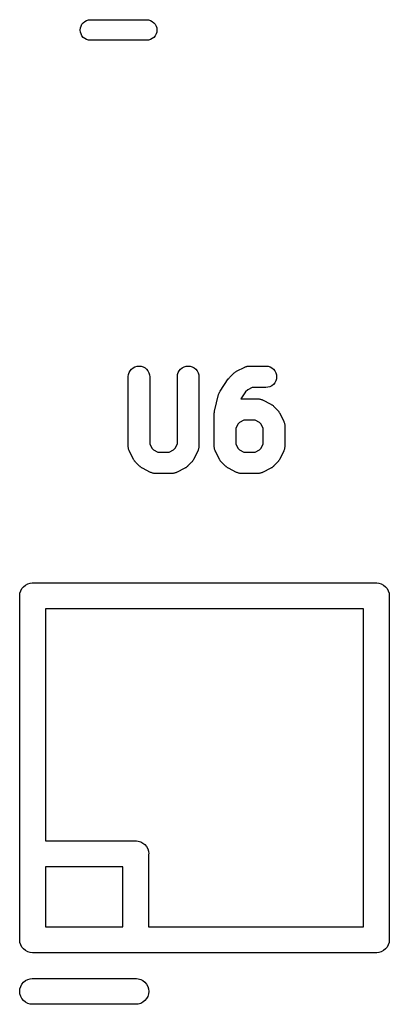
# Model space of a CAD drawing. Extents: x 57.3 to 93.1, y -79.3 to -45.8.
# Tile 24 of 33: x 75.4 to 77.6, y -58.4 to -52.6. Entities that reach past the tile are written whole.
import ezdxf

# ---------------------------------------------------------------- set-up
doc = ezdxf.new("R2010")
doc.units = 0
doc.header["$MEASUREMENT"] = 0
doc.layers.add('BLACK', color=7, linetype='CONTINUOUS')

msp = doc.modelspace()

# ---------------------------------------------------------------- linework, layer by layer
at = {"layer": 'BLACK', "linetype": 'CONTINUOUS'}
for p, q in [((75.7871, -52.6765), (75.7946, -52.6674)), ((75.7946, -52.6674), (75.8037, -52.6599)), ((75.8037, -52.6599), (75.8141, -52.6543)), ((75.8141, -52.6543), (75.8255, -52.6509)), ((75.8255, -52.6509), (75.8343, -52.65)), ((75.8343, -52.65), (76.1657, -52.65)), ((76.1657, -52.65), (76.1745, -52.6509)), ((76.1745, -52.6509), (76.1859, -52.6543)), ((76.1859, -52.6543), (76.1963, -52.6599)), ((76.1963, -52.6599), (76.2054, -52.6674)), ((76.2054, -52.6674), (76.2129, -52.6765)), ((75.7769, -52.71), (75.7781, -52.6982)), ((75.7781, -52.7218), (75.7769, -52.71)), ((75.7781, -52.6982), (75.7815, -52.6869)), ((75.7815, -52.7331), (75.7781, -52.7218)), ((75.7815, -52.6869), (75.7871, -52.6765)), ((76.2129, -52.6765), (76.2185, -52.6869)), ((76.2185, -52.6869), (76.2219, -52.6982)), ((76.2219, -52.7218), (76.2185, -52.7331)), ((76.2219, -52.6982), (76.2231, -52.71)), ((76.2231, -52.71), (76.2219, -52.7218)), ((75.7871, -52.7435), (75.7815, -52.7331)), ((75.7946, -52.7526), (75.7871, -52.7435)), ((75.8037, -52.7601), (75.7946, -52.7526)), ((75.8141, -52.7657), (75.8037, -52.7601)), ((75.8255, -52.7691), (75.8141, -52.7657)), ((75.8343, -52.77), (75.8255, -52.7691)), ((76.1657, -52.77), (75.8343, -52.77)), ((76.1745, -52.7691), (76.1657, -52.77)), ((76.1859, -52.7657), (76.1745, -52.7691)), ((76.1963, -52.7601), (76.1859, -52.7657)), ((76.2054, -52.7526), (76.1963, -52.7601)), ((76.2129, -52.7435), (76.2054, -52.7526)), ((76.2185, -52.7331), (76.2129, -52.7435)), ((76.0848, -54.6739), (76.0956, -54.6682)), ((76.0956, -54.6682), (76.1073, -54.6648)), ((76.1073, -54.6648), (76.1195, -54.6637)), ((76.1195, -54.6637), (76.1316, -54.665)), ((76.1316, -54.665), (76.1433, -54.6686)), ((76.1433, -54.6686), (76.154, -54.6744)), ((76.3705, -54.6739), (76.3813, -54.6682)), ((76.3813, -54.6682), (76.3931, -54.6648)), ((76.3931, -54.6648), (76.4052, -54.6637)), ((76.4052, -54.6637), (76.4173, -54.665)), ((76.4173, -54.665), (76.429, -54.6686)), ((76.429, -54.6686), (76.4397, -54.6744)), ((76.6863, -54.6941), (76.734, -54.6703)), ((76.734, -54.6703), (76.7347, -54.6699)), ((76.7347, -54.6699), (76.7365, -54.6693)), ((76.7365, -54.6693), (76.7381, -54.6684)), ((76.7381, -54.6684), (76.7422, -54.6672)), ((76.7422, -54.6672), (76.7462, -54.6657)), ((76.7462, -54.6657), (76.748, -54.6654)), ((76.748, -54.6654), (76.7498, -54.6649)), ((76.7498, -54.6649), (76.754, -54.6645)), ((76.754, -54.6645), (76.7582, -54.6638)), ((76.7582, -54.6638), (76.7601, -54.6639)), ((76.7601, -54.6639), (76.7619, -54.6637)), ((76.7619, -54.6637), (76.8571, -54.6637)), ((76.8571, -54.6637), (76.858, -54.6637)), ((76.858, -54.6637), (76.8701, -54.6651)), ((76.8701, -54.6651), (76.8818, -54.6687)), ((76.8818, -54.6687), (76.8925, -54.6746)), ((76.0565, -54.7262), (76.0566, -54.7253)), ((76.0565, -55.131), (76.0565, -54.7262)), ((76.0566, -54.7253), (76.0579, -54.7132)), ((76.0579, -54.7132), (76.0616, -54.7016)), ((76.0616, -54.7016), (76.0675, -54.6909)), ((76.0675, -54.6909), (76.0753, -54.6815)), ((76.0753, -54.6815), (76.0848, -54.6739)), ((76.154, -54.6744), (76.1634, -54.6822)), ((76.1634, -54.6822), (76.1711, -54.6916)), ((76.1711, -54.6916), (76.1768, -54.7024)), ((76.1768, -54.7024), (76.1804, -54.7141)), ((76.1804, -54.7141), (76.1815, -54.7262)), ((76.1815, -54.7262), (76.1815, -55.1162)), ((76.3423, -54.7253), (76.3436, -54.7132)), ((76.3423, -54.7262), (76.3423, -54.7253)), ((76.3423, -55.1162), (76.3423, -54.7262)), ((76.3436, -54.7132), (76.3473, -54.7016)), ((76.3473, -54.7016), (76.3532, -54.6909)), ((76.3532, -54.6909), (76.361, -54.6815)), ((76.361, -54.6815), (76.3705, -54.6739)), ((76.4397, -54.6744), (76.4491, -54.6822)), ((76.4491, -54.6822), (76.4568, -54.6916)), ((76.4568, -54.6916), (76.4625, -54.7024)), ((76.4625, -54.7024), (76.4661, -54.7141)), ((76.4661, -54.7141), (76.4673, -54.7262)), ((76.4673, -54.7262), (76.4673, -55.131)), ((76.6427, -54.734), (76.6463, -54.7296)), ((76.6463, -54.7296), (76.6701, -54.7058)), ((76.6701, -54.7058), (76.6707, -54.7052)), ((76.6707, -54.7052), (76.6735, -54.703)), ((76.6735, -54.703), (76.676, -54.7006)), ((76.676, -54.7006), (76.6782, -54.6992)), ((76.6782, -54.6992), (76.6802, -54.6976)), ((76.6802, -54.6976), (76.6834, -54.696)), ((76.6834, -54.696), (76.6863, -54.6941)), ((76.8925, -54.6746), (76.9018, -54.6825)), ((76.9018, -54.6825), (76.9094, -54.692)), ((76.9094, -54.692), (76.9151, -54.7028)), ((76.9151, -54.7028), (76.9185, -54.7145)), ((76.9196, -54.7266), (76.9184, -54.7388)), ((76.9185, -54.7145), (76.9196, -54.7266)), ((76.5909, -54.8106), (76.6385, -54.7391)), ((76.6385, -54.739), (76.639, -54.7384)), ((76.6385, -54.7391), (76.6385, -54.739)), ((76.6385, -54.739), (76.6385, -54.739)), ((76.6385, -54.739), (76.6385, -54.739)), ((76.639, -54.7384), (76.6427, -54.734)), ((76.8693, -54.7875), (76.8571, -54.7887)), ((76.881, -54.784), (76.8693, -54.7875)), ((76.8917, -54.7782), (76.881, -54.784)), ((76.9012, -54.7705), (76.8917, -54.7782)), ((76.909, -54.7611), (76.9012, -54.7705)), ((76.9148, -54.7504), (76.909, -54.7611)), ((76.9184, -54.7388), (76.9148, -54.7504)), ((76.5584, -54.9253), (76.5822, -54.8301)), ((76.5822, -54.8301), (76.5824, -54.8292)), ((76.5824, -54.8292), (76.5839, -54.8253)), ((76.5839, -54.8253), (76.5851, -54.8213)), ((76.5851, -54.8213), (76.586, -54.8196)), ((76.586, -54.8196), (76.5867, -54.8178)), ((76.5867, -54.8178), (76.5889, -54.8143)), ((76.5889, -54.8143), (76.5909, -54.8106)), ((76.739, -54.8136), (76.7119, -54.8543)), ((76.7513, -54.8014), (76.739, -54.8136)), ((76.7767, -54.7887), (76.7513, -54.8014)), ((76.8571, -54.7887), (76.7767, -54.7887)), ((76.7119, -54.8543), (76.7125, -54.8543)), ((76.7125, -54.8543), (76.7143, -54.8542)), ((76.7143, -54.8542), (76.8095, -54.8542)), ((76.8095, -54.8542), (76.8104, -54.8542)), ((76.8104, -54.8542), (76.8122, -54.8544)), ((76.8122, -54.8544), (76.8141, -54.8543)), ((76.8141, -54.8543), (76.8183, -54.8551)), ((76.8183, -54.8551), (76.8225, -54.8555)), ((76.8225, -54.8555), (76.8243, -54.8561)), ((76.8243, -54.8561), (76.8261, -54.8564)), ((76.8261, -54.8564), (76.8301, -54.8579)), ((76.8301, -54.8579), (76.8341, -54.8592)), ((76.8341, -54.8592), (76.8358, -54.8601)), ((76.8358, -54.8601), (76.8375, -54.8608)), ((76.8375, -54.8608), (76.8851, -54.8846)), ((76.8851, -54.8846), (76.8859, -54.885)), ((76.8859, -54.885), (76.8888, -54.8869)), ((76.8888, -54.8869), (76.8919, -54.8885)), ((76.8919, -54.8885), (76.8939, -54.8902)), ((76.8939, -54.8902), (76.8961, -54.8916)), ((76.8961, -54.8916), (76.8986, -54.8941)), ((76.8986, -54.8941), (76.9013, -54.8963)), ((76.9013, -54.8963), (76.9251, -54.9201)), ((76.5565, -54.9405), (76.5566, -54.9396)), ((76.5565, -55.131), (76.5565, -54.9405)), ((76.5566, -54.9374), (76.5574, -54.9324)), ((76.5567, -54.9385), (76.5566, -54.9374)), ((76.5566, -54.9396), (76.5567, -54.9385)), ((76.5574, -54.9324), (76.5579, -54.9275)), ((76.5579, -54.9275), (76.5582, -54.9264)), ((76.5582, -54.9264), (76.5584, -54.9253)), ((76.9251, -54.9201), (76.9258, -54.9207)), ((76.9258, -54.9207), (76.9279, -54.9235)), ((76.9279, -54.9235), (76.9304, -54.926)), ((76.9304, -54.926), (76.9317, -54.9282)), ((76.9317, -54.9282), (76.9334, -54.9302)), ((76.9334, -54.9302), (76.935, -54.9334)), ((76.935, -54.9334), (76.9369, -54.9363)), ((76.9369, -54.9363), (76.9607, -54.984)), ((76.6942, -55.0013), (76.6815, -55.0267)), ((76.7037, -54.9918), (76.6942, -55.0013)), ((76.729, -54.9792), (76.7037, -54.9918)), ((76.7948, -54.9792), (76.729, -54.9792)), ((76.8201, -54.9918), (76.7948, -54.9792)), ((76.8296, -55.0013), (76.8201, -54.9918)), ((76.8423, -55.0267), (76.8296, -55.0013)), ((76.9607, -54.984), (76.961, -54.9847)), ((76.961, -54.9847), (76.9617, -54.9865)), ((76.9617, -54.9865), (76.9625, -54.9881)), ((76.9625, -54.9881), (76.9638, -54.9922)), ((76.9638, -54.9922), (76.9653, -54.9962)), ((76.9653, -54.9962), (76.9655, -54.998)), ((76.9655, -54.998), (76.9661, -54.9998)), ((76.9661, -54.9998), (76.9665, -55.004)), ((76.9665, -55.004), (76.9672, -55.0082)), ((76.9672, -55.0082), (76.9671, -55.0101)), ((76.9671, -55.0101), (76.9673, -55.0119)), ((76.9673, -55.0119), (76.9673, -55.131)), ((76.6815, -55.0267), (76.6815, -55.1162)), ((76.8423, -55.1162), (76.8423, -55.0267)), ((76.0567, -55.1328), (76.0565, -55.131)), ((76.1815, -55.1162), (76.1942, -55.1415)), ((76.3296, -55.1415), (76.3423, -55.1162)), ((76.4673, -55.131), (76.4673, -55.1318)), ((76.5567, -55.1328), (76.5565, -55.131)), ((76.6815, -55.1162), (76.6942, -55.1415)), ((76.8296, -55.1415), (76.8423, -55.1162)), ((76.9673, -55.131), (76.9673, -55.1318)), ((76.0567, -55.1346), (76.0567, -55.1328)), ((76.0573, -55.1388), (76.0567, -55.1346)), ((76.0577, -55.1431), (76.0573, -55.1388)), ((76.0583, -55.1449), (76.0577, -55.1431)), ((76.0586, -55.1467), (76.0583, -55.1449)), ((76.06, -55.1507), (76.0586, -55.1467)), ((76.0613, -55.1548), (76.06, -55.1507)), ((76.0621, -55.1564), (76.0613, -55.1548)), ((76.0628, -55.1581), (76.0621, -55.1564)), ((76.0631, -55.1589), (76.0628, -55.1581)), ((76.087, -55.2065), (76.0631, -55.1589)), ((76.1942, -55.1415), (76.2037, -55.151)), ((76.2037, -55.151), (76.229, -55.1637)), ((76.229, -55.1637), (76.2948, -55.1637)), ((76.2948, -55.1637), (76.3201, -55.151)), ((76.3201, -55.151), (76.3296, -55.1415)), ((76.4607, -55.1589), (76.4369, -55.2065)), ((76.4613, -55.1572), (76.4607, -55.1589)), ((76.4622, -55.1556), (76.4613, -55.1572)), ((76.4635, -55.1515), (76.4622, -55.1556)), ((76.465, -55.1475), (76.4635, -55.1515)), ((76.4653, -55.1457), (76.465, -55.1475)), ((76.4659, -55.1439), (76.4653, -55.1457)), ((76.4664, -55.1397), (76.4659, -55.1439)), ((76.4671, -55.1355), (76.4664, -55.1397)), ((76.4673, -55.1318), (76.4671, -55.1337)), ((76.4671, -55.1337), (76.4671, -55.1355)), ((76.5567, -55.1346), (76.5567, -55.1328)), ((76.5573, -55.1388), (76.5567, -55.1346)), ((76.5577, -55.1431), (76.5573, -55.1388)), ((76.5583, -55.1449), (76.5577, -55.1431)), ((76.5586, -55.1467), (76.5583, -55.1449)), ((76.56, -55.1507), (76.5586, -55.1467)), ((76.5613, -55.1548), (76.56, -55.1507)), ((76.5621, -55.1564), (76.5613, -55.1548)), ((76.5628, -55.1581), (76.5621, -55.1564)), ((76.5631, -55.1589), (76.5628, -55.1581)), ((76.587, -55.2065), (76.5631, -55.1589)), ((76.6942, -55.1415), (76.7037, -55.151)), ((76.7037, -55.151), (76.729, -55.1637)), ((76.729, -55.1637), (76.7948, -55.1637)), ((76.7948, -55.1637), (76.8201, -55.151)), ((76.8201, -55.151), (76.8296, -55.1415)), ((76.9607, -55.1589), (76.9369, -55.2065)), ((76.9613, -55.1572), (76.9607, -55.1589)), ((76.9622, -55.1556), (76.9613, -55.1572)), ((76.9635, -55.1515), (76.9622, -55.1556)), ((76.965, -55.1475), (76.9635, -55.1515)), ((76.9653, -55.1457), (76.965, -55.1475)), ((76.9659, -55.1439), (76.9653, -55.1457)), ((76.9664, -55.1397), (76.9659, -55.1439)), ((76.9671, -55.1355), (76.9664, -55.1397)), ((76.9673, -55.1318), (76.9671, -55.1337)), ((76.9671, -55.1337), (76.9671, -55.1355)), ((76.0888, -55.2095), (76.087, -55.2065)), ((76.0904, -55.2126), (76.0888, -55.2095)), ((76.0921, -55.2146), (76.0904, -55.2126)), ((76.0934, -55.2168), (76.0921, -55.2146)), ((76.0959, -55.2194), (76.0934, -55.2168)), ((76.0981, -55.2221), (76.0959, -55.2194)), ((76.0987, -55.2228), (76.0981, -55.2221)), ((76.1225, -55.2466), (76.0987, -55.2228)), ((76.4251, -55.2228), (76.4013, -55.2466)), ((76.4274, -55.2201), (76.4251, -55.2228)), ((76.4298, -55.2175), (76.4274, -55.2201)), ((76.4312, -55.2154), (76.4298, -55.2175)), ((76.4329, -55.2133), (76.4312, -55.2154)), ((76.4345, -55.2102), (76.4329, -55.2133)), ((76.4365, -55.2073), (76.4345, -55.2102)), ((76.4369, -55.2065), (76.4365, -55.2073)), ((76.5888, -55.2095), (76.587, -55.2065)), ((76.5904, -55.2126), (76.5888, -55.2095)), ((76.5921, -55.2146), (76.5904, -55.2126)), ((76.5934, -55.2168), (76.5921, -55.2146)), ((76.5959, -55.2194), (76.5934, -55.2168)), ((76.5981, -55.2221), (76.5959, -55.2194)), ((76.5987, -55.2228), (76.5981, -55.2221)), ((76.6225, -55.2466), (76.5987, -55.2228)), ((76.9251, -55.2228), (76.9013, -55.2466)), ((76.9274, -55.2201), (76.9251, -55.2228)), ((76.9298, -55.2175), (76.9274, -55.2201)), ((76.9312, -55.2154), (76.9298, -55.2175)), ((76.9329, -55.2133), (76.9312, -55.2154)), ((76.9345, -55.2102), (76.9329, -55.2133)), ((76.9365, -55.2073), (76.9345, -55.2102)), ((76.9369, -55.2065), (76.9365, -55.2073)), ((76.1252, -55.2488), (76.1225, -55.2466)), ((76.1277, -55.2512), (76.1252, -55.2488)), ((76.1299, -55.2527), (76.1277, -55.2512)), ((76.1319, -55.2543), (76.1299, -55.2527)), ((76.135, -55.256), (76.1319, -55.2543)), ((76.1379, -55.2579), (76.135, -55.256)), ((76.1387, -55.2583), (76.1379, -55.2579)), ((76.1863, -55.2821), (76.1387, -55.2583)), ((76.1881, -55.2828), (76.1863, -55.2821)), ((76.1897, -55.2836), (76.1881, -55.2828)), ((76.1937, -55.2849), (76.1897, -55.2836)), ((76.1977, -55.2865), (76.1937, -55.2849)), ((76.1995, -55.2868), (76.1977, -55.2865)), ((76.2013, -55.2873), (76.1995, -55.2868)), ((76.2055, -55.2878), (76.2013, -55.2873)), ((76.2097, -55.2885), (76.2055, -55.2878)), ((76.2116, -55.2885), (76.2097, -55.2885)), ((76.2134, -55.2887), (76.2116, -55.2885)), ((76.2143, -55.2887), (76.2134, -55.2887)), ((76.3095, -55.2887), (76.2143, -55.2887)), ((76.3114, -55.2885), (76.3095, -55.2887)), ((76.3132, -55.2886), (76.3114, -55.2885)), ((76.3174, -55.2879), (76.3132, -55.2886)), ((76.3217, -55.2875), (76.3174, -55.2879)), ((76.3234, -55.287), (76.3217, -55.2875)), ((76.3252, -55.2867), (76.3234, -55.287)), ((76.3293, -55.2852), (76.3252, -55.2867)), ((76.3333, -55.284), (76.3293, -55.2852)), ((76.335, -55.2831), (76.3333, -55.284)), ((76.3367, -55.2825), (76.335, -55.2831)), ((76.3375, -55.2821), (76.3367, -55.2825)), ((76.3851, -55.2583), (76.3375, -55.2821)), ((76.3881, -55.2564), (76.3851, -55.2583)), ((76.3912, -55.2548), (76.3881, -55.2564)), ((76.3932, -55.2532), (76.3912, -55.2548)), ((76.3954, -55.2518), (76.3932, -55.2532)), ((76.398, -55.2494), (76.3954, -55.2518)), ((76.4007, -55.2472), (76.398, -55.2494)), ((76.4013, -55.2466), (76.4007, -55.2472)), ((76.6252, -55.2488), (76.6225, -55.2466)), ((76.6277, -55.2512), (76.6252, -55.2488)), ((76.6299, -55.2527), (76.6277, -55.2512)), ((76.6319, -55.2543), (76.6299, -55.2527)), ((76.635, -55.256), (76.6319, -55.2543)), ((76.6379, -55.2579), (76.635, -55.256)), ((76.6387, -55.2583), (76.6379, -55.2579)), ((76.6863, -55.2821), (76.6387, -55.2583)), ((76.6881, -55.2828), (76.6863, -55.2821)), ((76.6897, -55.2836), (76.6881, -55.2828)), ((76.6937, -55.2849), (76.6897, -55.2836)), ((76.6977, -55.2865), (76.6937, -55.2849)), ((76.6995, -55.2868), (76.6977, -55.2865)), ((76.7013, -55.2873), (76.6995, -55.2868)), ((76.7055, -55.2878), (76.7013, -55.2873)), ((76.7097, -55.2885), (76.7055, -55.2878)), ((76.7116, -55.2885), (76.7097, -55.2885)), ((76.7134, -55.2887), (76.7116, -55.2885)), ((76.7143, -55.2887), (76.7134, -55.2887)), ((76.8095, -55.2887), (76.7143, -55.2887)), ((76.8114, -55.2885), (76.8095, -55.2887)), ((76.8132, -55.2886), (76.8114, -55.2885)), ((76.8174, -55.2879), (76.8132, -55.2886)), ((76.8217, -55.2875), (76.8174, -55.2879)), ((76.8234, -55.287), (76.8217, -55.2875)), ((76.8252, -55.2867), (76.8234, -55.287)), ((76.8293, -55.2852), (76.8252, -55.2867)), ((76.8333, -55.284), (76.8293, -55.2852)), ((76.835, -55.2831), (76.8333, -55.284)), ((76.8367, -55.2825), (76.835, -55.2831)), ((76.8375, -55.2821), (76.8367, -55.2825)), ((76.8851, -55.2583), (76.8375, -55.2821)), ((76.8881, -55.2564), (76.8851, -55.2583)), ((76.8912, -55.2548), (76.8881, -55.2564)), ((76.8932, -55.2532), (76.8912, -55.2548)), ((76.8954, -55.2518), (76.8932, -55.2532)), ((76.898, -55.2494), (76.8954, -55.2518)), ((76.9007, -55.2472), (76.898, -55.2494)), ((76.9013, -55.2466), (76.9007, -55.2472)), ((75.4581, -55.9373), (75.4712, -55.9304)), ((75.4712, -55.9304), (75.4853, -55.9261)), ((75.4853, -55.9261), (75.4963, -55.925)), ((75.4963, -55.925), (75.5, -55.9246)), ((75.5, -55.9246), (75.5037, -55.925)), ((75.5037, -55.925), (77.4963, -55.925)), ((77.4963, -55.925), (77.5, -55.9246)), ((77.5, -55.9246), (77.5037, -55.925)), ((77.5037, -55.925), (77.5147, -55.9261)), ((77.5147, -55.9261), (77.5288, -55.9304)), ((77.5288, -55.9304), (77.5419, -55.9373)), ((75.4246, -56), (75.4261, -55.9853)), ((75.4261, -55.9853), (75.4304, -55.9712)), ((75.4304, -55.9712), (75.4373, -55.9581)), ((75.4373, -55.9581), (75.4467, -55.9467)), ((75.4467, -55.9467), (75.4581, -55.9373)), ((77.5419, -55.9373), (77.5533, -55.9467)), ((77.5533, -55.9467), (77.5627, -55.9581)), ((77.5627, -55.9581), (77.5696, -55.9712)), ((77.5696, -55.9712), (77.5739, -55.9853)), ((77.5739, -55.9853), (77.5754, -56)), ((75.425, -56.0037), (75.4246, -56)), ((75.425, -57.4963), (75.425, -56.0037)), ((77.5754, -56), (77.575, -56.0037)), ((77.575, -56.0037), (77.575, -57.9963)), ((75.575, -56.075), (75.575, -57.425)), ((77.425, -56.075), (75.575, -56.075)), ((77.425, -57.925), (77.425, -56.075)), ((75.575, -57.425), (76.0963, -57.425)), ((76.0963, -57.425), (76.1, -57.4246)), ((76.1, -57.4246), (76.1037, -57.425)), ((76.1037, -57.425), (76.1147, -57.4261)), ((76.1147, -57.4261), (76.1288, -57.4304)), ((76.1288, -57.4304), (76.1419, -57.4373)), ((76.1419, -57.4373), (76.1533, -57.4467)), ((76.1533, -57.4467), (76.1627, -57.4581)), ((76.1627, -57.4581), (76.1696, -57.4712)), ((76.1696, -57.4712), (76.1739, -57.4853)), ((75.4246, -57.5), (75.425, -57.4963)), ((75.425, -57.5037), (75.4246, -57.5)), ((75.425, -57.9963), (75.425, -57.5037)), ((76.1739, -57.4853), (76.1754, -57.5)), ((76.1754, -57.5), (76.175, -57.5037)), ((76.175, -57.5037), (76.175, -57.925)), ((75.575, -57.575), (75.575, -57.925)), ((76.025, -57.575), (75.575, -57.575)), ((76.025, -57.925), (76.025, -57.575)), ((75.575, -57.925), (76.025, -57.925)), ((76.175, -57.925), (77.425, -57.925)), ((75.4246, -58), (75.425, -57.9963)), ((75.4261, -58.0147), (75.4246, -58)), ((75.4304, -58.0288), (75.4261, -58.0147)), ((75.4373, -58.0419), (75.4304, -58.0288)), ((75.4467, -58.0533), (75.4373, -58.0419)), ((77.5627, -58.0419), (77.5533, -58.0533)), ((77.5696, -58.0288), (77.5627, -58.0419)), ((77.5739, -58.0147), (77.5696, -58.0288)), ((77.5754, -58), (77.5739, -58.0147)), ((77.575, -57.9963), (77.5754, -58)), ((75.4581, -58.0627), (75.4467, -58.0533)), ((75.4712, -58.0696), (75.4581, -58.0627)), ((75.4853, -58.0739), (75.4712, -58.0696)), ((75.5, -58.0754), (75.4853, -58.0739)), ((75.5037, -58.075), (75.5, -58.0754)), ((76.0963, -58.075), (75.5037, -58.075)), ((76.1, -58.0754), (76.0963, -58.075)), ((76.1037, -58.075), (76.1, -58.0754)), ((77.4963, -58.075), (76.1037, -58.075)), ((77.5, -58.0754), (77.4963, -58.075)), ((77.5037, -58.075), (77.5, -58.0754)), ((77.5147, -58.0739), (77.5037, -58.075)), ((77.5288, -58.0696), (77.5147, -58.0739)), ((77.5419, -58.0627), (77.5288, -58.0696)), ((77.5533, -58.0533), (77.5419, -58.0627)), ((75.4261, -58.2853), (75.4304, -58.2712)), ((75.4304, -58.2712), (75.4373, -58.2581)), ((75.4373, -58.2581), (75.4467, -58.2467)), ((75.4467, -58.2467), (75.4581, -58.2373)), ((75.4581, -58.2373), (75.4712, -58.2304)), ((75.4712, -58.2304), (75.4853, -58.2261)), ((75.4853, -58.2261), (75.4963, -58.225)), ((75.4963, -58.225), (76.1037, -58.225)), ((76.1037, -58.225), (76.1147, -58.2261)), ((76.1147, -58.2261), (76.1288, -58.2304)), ((76.1288, -58.2304), (76.1419, -58.2373)), ((76.1419, -58.2373), (76.1533, -58.2467)), ((76.1533, -58.2467), (76.1627, -58.2581)), ((76.1627, -58.2581), (76.1696, -58.2712)), ((76.1696, -58.2712), (76.1739, -58.2853)), ((75.4246, -58.3), (75.4261, -58.2853)), ((75.4261, -58.3147), (75.4246, -58.3)), ((75.4304, -58.3288), (75.4261, -58.3147)), ((75.4373, -58.3419), (75.4304, -58.3288)), ((76.1696, -58.3288), (76.1627, -58.3419)), ((76.1739, -58.3147), (76.1696, -58.3288)), ((76.1739, -58.2853), (76.1754, -58.3)), ((76.1754, -58.3), (76.1739, -58.3147)), ((75.4467, -58.3533), (75.4373, -58.3419)), ((75.4581, -58.3627), (75.4467, -58.3533)), ((75.4712, -58.3696), (75.4581, -58.3627)), ((75.4853, -58.3739), (75.4712, -58.3696)), ((75.4963, -58.375), (75.4853, -58.3739)), ((76.1037, -58.375), (75.4963, -58.375)), ((76.1147, -58.3739), (76.1037, -58.375)), ((76.1288, -58.3696), (76.1147, -58.3739)), ((76.1419, -58.3627), (76.1288, -58.3696)), ((76.1533, -58.3533), (76.1419, -58.3627)), ((76.1627, -58.3419), (76.1533, -58.3533))]:
    msp.add_line(p, q, dxfattribs=at)

doc.saveas('drawing.dxf')
